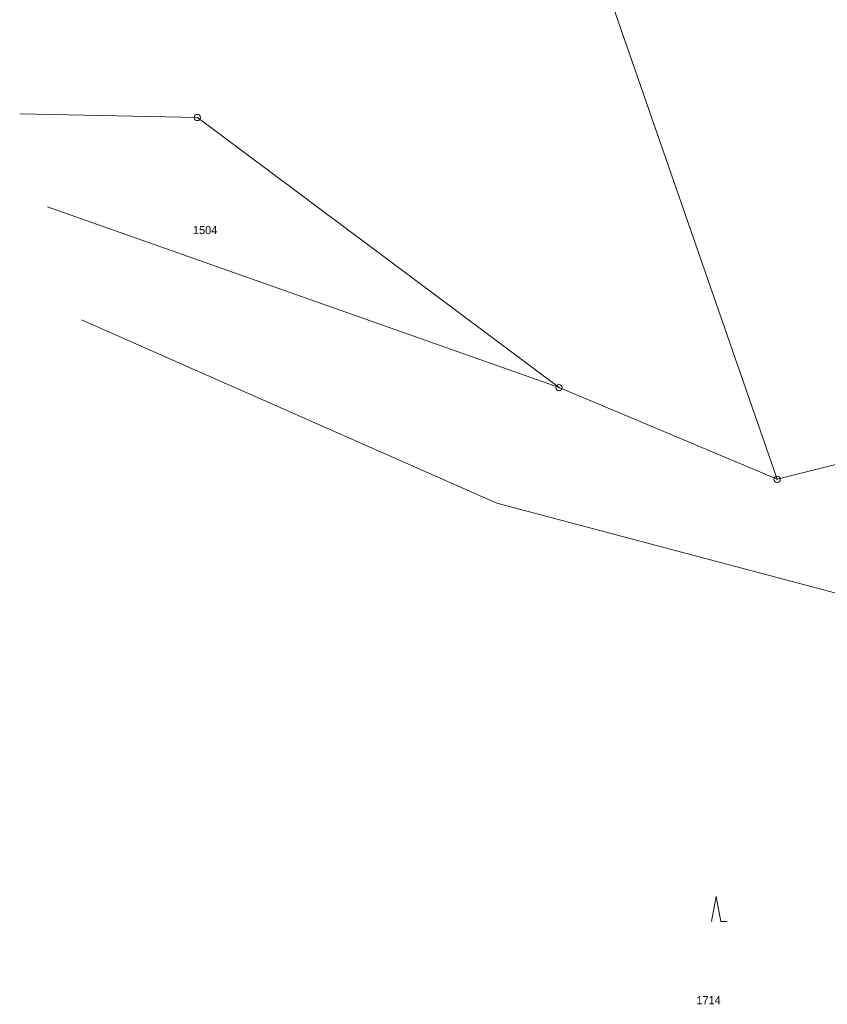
# Model space of a CAD drawing. Header units: metres. Extents: x -457056 to -456407, y -1113260 to -1112665.
# Tile 2 of 16: x -457034 to -456970, y -1113070 to -1112992. Entities that reach past the tile are written whole.
import ezdxf
from ezdxf.enums import TextEntityAlignment as Align

# ---------------------------------------------------------------- set-up
doc = ezdxf.new("R2010")
doc.units = ezdxf.units.M
for name, color, linetype, lineweight in [('KM_doplnkovy_popis', 7, 'Continuous', 0), ('KM_Parcelni_cislo', 7, 'Continuous', 0), ('KM_Plochy_katastr', 7, 'Continuous', 0), ('KM_Vlastnicka_hranice', 7, 'Continuous', 0)]:
    doc.layers.add(name, color=color, linetype=linetype, lineweight=lineweight)
doc.styles.add('Style-cs_Working', font='cs_Working.shx')

# ---------------------------------------------------------------- blocks, each defined once
blk = doc.blocks.new('3.08')
at = {"layer": 'KM_Plochy_katastr', "color": 251, "linetype": 'Continuous', "lineweight": 0}
for p, q in [((0, 4), (-0.75, 0)), ((0.75, 0), (0, 4)), ((0.75, 0), (1.75, 0))]:
    blk.add_line(p, q, dxfattribs=at)
blk = doc.blocks.new('1.05')
at = {"layer": 'KM_doplnkovy_popis', "color": 251, "linetype": 'Continuous', "lineweight": 0}
for radius in [0.5, 0.0303]:
    blk.add_circle((0, 0), radius, dxfattribs=at)

msp = doc.modelspace()

# ---------------------------------------------------------------- linework, layer by layer
at = {"layer": 'KM_Vlastnicka_hranice', "linetype": 'Continuous'}
for p, q in [((-457008.67, -1112927.89), (-456973.8, -1113028.35)), ((-457031.915, -1113006.642), (-456991.17, -1113021.05)), ((-456991.17, -1113021.05), (-456973.8, -1113028.35))]:
    msp.add_line(p, q, dxfattribs=at)
at = {"layer": 'KM_Vlastnicka_hranice', "linetype": 'Continuous', "flags": 128}
for points in [[(-456991.17, -1113021.05), (-457019.98, -1112999.53), (-457034.136, -1112999.243)], [(-457029.214, -1113015.645), (-456996.14, -1113030.26), (-456967.9, -1113037.75)], [(-456973.8, -1113028.35), (-456946.68, -1113021.55), (-456941.27, -1113018.45)]]:
    msp.add_lwpolyline(points, dxfattribs=at)

# ---------------------------------------------------------------- block references
at = {"layer": 'KM_doplnkovy_popis', "linetype": 'Continuous', "xscale": 0.5, "yscale": 0.5, "zscale": 0.5}
for p in [(-457019.98, -1112999.53), (-456991.17, -1113021.05), (-456973.8, -1113028.35)]:
    msp.add_blockref('1.05', p, dxfattribs=at)
at = {"layer": 'KM_Plochy_katastr', "linetype": 'Continuous', "xscale": 0.5, "yscale": 0.5, "zscale": 0.5}
msp.add_blockref('3.08', (-456978.65, -1113063.58), dxfattribs=at)

# ---------------------------------------------------------------- texts
at = {"layer": 'KM_Parcelni_cislo', "linetype": 'Continuous', "style": 'Style-cs_Working'}
for s, p in [('1504', (-457019.364, -1113008.825)), ('1714', (-456979.261, -1113070.175))]:
    msp.add_text(s, height=0.65, dxfattribs=at).set_placement(p, align=Align.CENTER)

doc.saveas('drawing.dxf')
